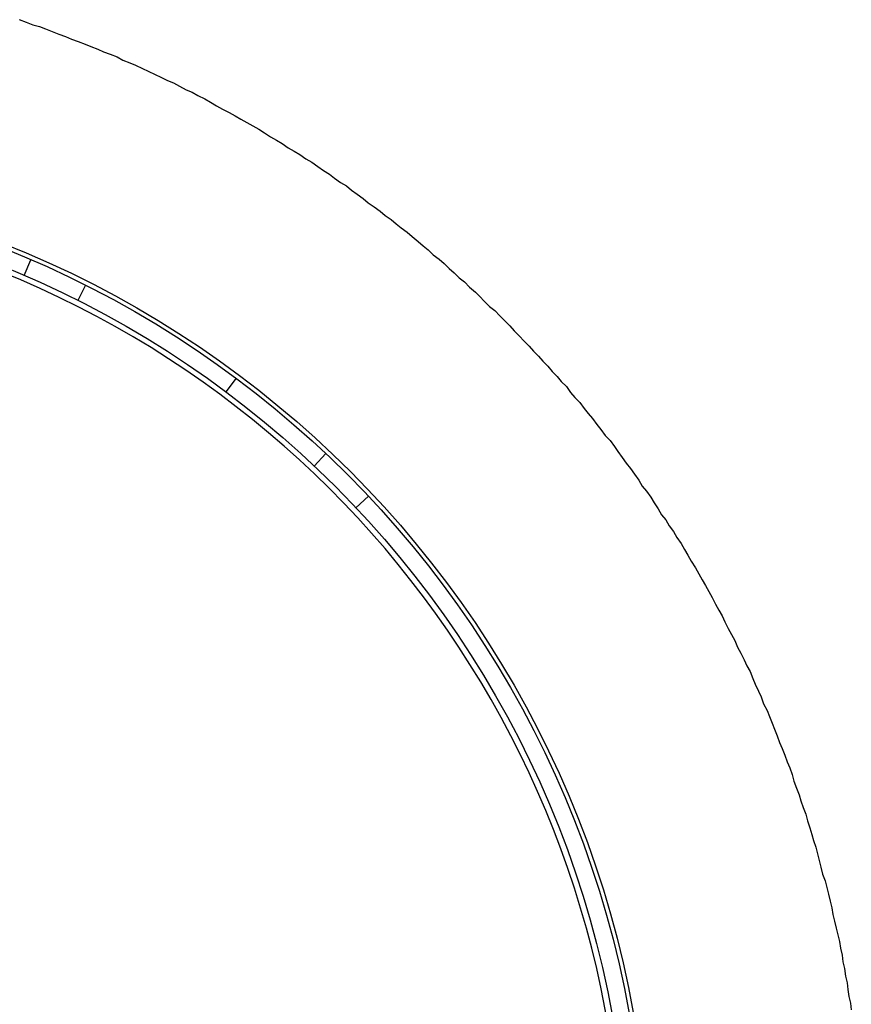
# Model space of a CAD drawing. Header units: millimetres. Extents: x 7187 to 8806, y -3756 to -2918.
# Tile 61 of 250: x 7484 to 7494, y -3226 to -3215. Entities that reach past the tile are written whole.
import ezdxf

# ---------------------------------------------------------------- set-up
doc = ezdxf.new("R2010")
doc.units = ezdxf.units.MM
doc.header["$LTSCALE"] = 3

msp = doc.modelspace()

# ---------------------------------------------------------------- linework, layer by layer
at = {"linetype": 'Continuous', "lineweight": 30}
for p, q in [((7483.891, -3217.543), (7483.971, -3217.358)), ((7484.617, -3217.659), (7484.526, -3217.839)), ((7486.404, -3218.762), (7486.283, -3218.924)), ((7487.331, -3219.803), (7487.469, -3219.656)), ((7487.973, -3220.16), (7487.826, -3220.298))]:
    msp.add_line(p, q, dxfattribs=at)
msp.add_polyline3d([(7483.832, -3214.511, 0), (7483.912, -3214.541, 0), (7483.992, -3214.571, 0), (7484.072, -3214.591, 0), (7484.142, -3214.621, 0), (7484.222, -3214.651, 0), (7484.302, -3214.681, 0), (7484.382, -3214.711, 0), (7484.452, -3214.741, 0), (7484.532, -3214.771, 0), (7484.612, -3214.801, 0), (7484.682, -3214.831, 0), (7484.762, -3214.861, 0), (7484.832, -3214.891, 0), (7484.912, -3214.921, 0), (7484.992, -3214.951, 0), (7485.062, -3214.991, 0), (7485.142, -3215.021, 0), (7485.212, -3215.051, 0), (7485.292, -3215.091, 0), (7485.362, -3215.121, 0), (7485.442, -3215.161, 0), (7485.512, -3215.191, 0), (7485.592, -3215.231, 0), (7485.662, -3215.261, 0), (7485.732, -3215.301, 0), (7485.812, -3215.341, 0), (7485.882, -3215.371, 0), (7485.952, -3215.411, 0), (7486.032, -3215.451, 0), (7486.102, -3215.491, 0), (7486.172, -3215.531, 0), (7486.242, -3215.571, 0), (7486.322, -3215.611, 0), (7486.392, -3215.651, 0), (7486.462, -3215.691, 0), (7486.532, -3215.731, 0), (7486.602, -3215.771, 0), (7486.672, -3215.811, 0), (7486.742, -3215.851, 0), (7486.812, -3215.901, 0), (7486.882, -3215.941, 0), (7486.952, -3215.981, 0), (7487.022, -3216.031, 0), (7487.092, -3216.071, 0), (7487.162, -3216.111, 0), (7487.232, -3216.161, 0), (7487.302, -3216.201, 0), (7487.372, -3216.251, 0), (7487.442, -3216.301, 0), (7487.512, -3216.341, 0), (7487.572, -3216.391, 0), (7487.642, -3216.441, 0), (7487.712, -3216.481, 0), (7487.772, -3216.531, 0), (7487.842, -3216.581, 0), (7487.912, -3216.631, 0), (7487.972, -3216.681, 0), (7488.042, -3216.731, 0), (7488.112, -3216.781, 0), (7488.172, -3216.831, 0), (7488.242, -3216.881, 0), (7488.302, -3216.931, 0), (7488.362, -3216.981, 0), (7488.432, -3217.031, 0), (7488.492, -3217.081, 0), (7488.562, -3217.141, 0), (7488.622, -3217.191, 0), (7488.682, -3217.241, 0), (7488.742, -3217.301, 0), (7488.812, -3217.351, 0), (7488.872, -3217.401, 0), (7488.932, -3217.461, 0), (7488.992, -3217.511, 0), (7489.052, -3217.571, 0), (7489.112, -3217.621, 0), (7489.172, -3217.681, 0), (7489.242, -3217.741, 0), (7489.292, -3217.791, 0), (7489.352, -3217.851, 0), (7489.412, -3217.911, 0), (7489.472, -3217.961, 0), (7489.532, -3218.021, 0), (7489.592, -3218.081, 0), (7489.652, -3218.141, 0), (7489.702, -3218.201, 0), (7489.762, -3218.261, 0), (7489.822, -3218.321, 0), (7489.882, -3218.381, 0), (7489.932, -3218.441, 0), (7489.992, -3218.501, 0), (7490.042, -3218.561, 0), (7490.102, -3218.621, 0), (7490.152, -3218.681, 0), (7490.212, -3218.741, 0), (7490.262, -3218.801, 0), (7490.322, -3218.861, 0), (7490.372, -3218.931, 0), (7490.422, -3218.991, 0), (7490.482, -3219.051, 0), (7490.532, -3219.121, 0), (7490.582, -3219.181, 0), (7490.632, -3219.241, 0), (7490.682, -3219.311, 0), (7490.732, -3219.371, 0), (7490.782, -3219.441, 0), (7490.842, -3219.501, 0), (7490.892, -3219.571, 0), (7490.932, -3219.631, 0), (7490.982, -3219.701, 0), (7491.032, -3219.771, 0), (7491.082, -3219.831, 0), (7491.132, -3219.901, 0), (7491.182, -3219.971, 0), (7491.222, -3220.041, 0), (7491.272, -3220.101, 0), (7491.322, -3220.171, 0), (7491.362, -3220.241, 0), (7491.412, -3220.311, 0), (7491.452, -3220.381, 0), (7491.502, -3220.441, 0), (7491.542, -3220.511, 0), (7491.592, -3220.581, 0), (7491.632, -3220.651, 0), (7491.682, -3220.721, 0), (7491.722, -3220.791, 0), (7491.762, -3220.861, 0), (7491.802, -3220.931, 0), (7491.852, -3221.011, 0), (7491.892, -3221.081, 0), (7491.932, -3221.151, 0), (7491.972, -3221.221, 0), (7492.012, -3221.291, 0), (7492.052, -3221.361, 0), (7492.092, -3221.441, 0), (7492.132, -3221.511, 0), (7492.172, -3221.581, 0), (7492.202, -3221.651, 0), (7492.242, -3221.731, 0), (7492.282, -3221.801, 0), (7492.322, -3221.871, 0), (7492.352, -3221.951, 0), (7492.392, -3222.021, 0), (7492.432, -3222.101, 0), (7492.462, -3222.171, 0), (7492.502, -3222.241, 0), (7492.532, -3222.321, 0), (7492.562, -3222.391, 0), (7492.602, -3222.471, 0), (7492.632, -3222.541, 0), (7492.662, -3222.621, 0), (7492.702, -3222.701, 0), (7492.732, -3222.771, 0), (7492.762, -3222.851, 0), (7492.792, -3222.921, 0), (7492.822, -3223.001, 0), (7492.852, -3223.081, 0), (7492.882, -3223.151, 0), (7492.912, -3223.231, 0), (7492.942, -3223.311, 0), (7492.972, -3223.381, 0), (7493.002, -3223.461, 0), (7493.022, -3223.541, 0), (7493.052, -3223.621, 0), (7493.082, -3223.701, 0), (7493.102, -3223.771, 0), (7493.132, -3223.851, 0), (7493.162, -3223.931, 0), (7493.182, -3224.011, 0), (7493.212, -3224.091, 0), (7493.232, -3224.171, 0), (7493.252, -3224.241, 0), (7493.282, -3224.321, 0), (7493.302, -3224.401, 0), (7493.322, -3224.481, 0), (7493.342, -3224.561, 0), (7493.362, -3224.641, 0), (7493.392, -3224.721, 0), (7493.412, -3224.801, 0), (7493.432, -3224.881, 0), (7493.452, -3224.961, 0), (7493.472, -3225.041, 0), (7493.482, -3225.121, 0), (7493.502, -3225.201, 0), (7493.522, -3225.281, 0), (7493.542, -3225.361, 0), (7493.562, -3225.441, 0), (7493.572, -3225.521, 0), (7493.592, -3225.601, 0), (7493.602, -3225.681, 0), (7493.622, -3225.761, 0), (7493.632, -3225.851, 0), (7493.652, -3225.931, 0), (7493.662, -3226.011, 0), (7493.672, -3226.091, 0), (7493.692, -3226.171, 0), (7493.702, -3226.251, 0)], dxfattribs=at)
for radius in [12.102, 12.052, 11.85]:
    msp.add_circle((7479.203, -3228.426), radius, dxfattribs=at)
msp.add_arc((7479.203, -3228.426), 11.783, 281.2786, 75.4299, dxfattribs=at)

doc.saveas('drawing.dxf')
